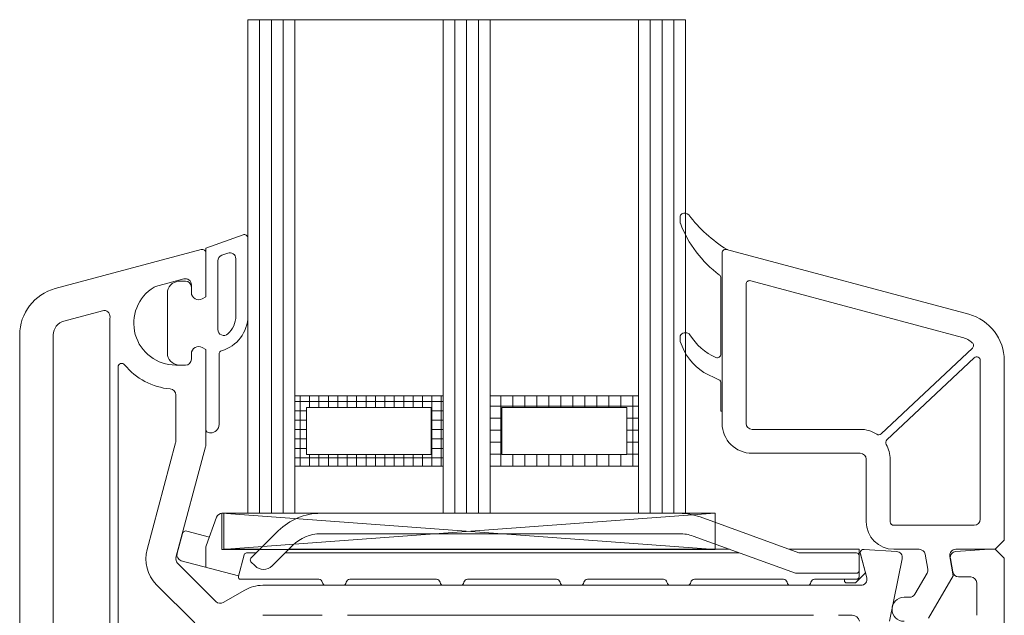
# Model space of a CAD drawing. Header units: millimetres. Extents: x -213344 to 52059, y -47868 to 108976.
# Tile 11 of 27: x -199111 to -199029, y 35218 to 35268. Entities that reach past the tile are written whole.
import ezdxf
from ezdxf.xclip import XClip

# ---------------------------------------------------------------- set-up
doc = ezdxf.new("R2010")
doc.units = ezdxf.units.MM
doc.header["$MEASUREMENT"] = 0
doc.header["$XCLIPFRAME"] = 0
doc.layers.add('POHLED ZÁPADNÍ_1_DEK_WinDEK', color=7, linetype='Continuous')

# ---------------------------------------------------------------- blocks, each defined once
blk = doc.blocks.new('Kresba_1_1', base_point=(-202803.824, 33475.338))
at = {"layer": 'POHLED ZÁPADNÍ_1_DEK_WinDEK', "color": 3, "linetype": 'Continuous', "lineweight": 18}
for p, q in [((-199092.465, 35226.527), (-199092.465, 35267.668)), ((-199092.465, 35267.668), (-199088.545, 35267.668)), ((-199092.465, 35267.668), (-199092.415, 35267.668)), ((-199091.485, 35226.527), (-199091.485, 35267.668)), ((-199090.506, 35226.527), (-199090.506, 35267.668)), ((-199089.525, 35226.527), (-199089.525, 35267.668)), ((-199088.545, 35267.668), (-199088.545, 35226.527)), ((-199075.227, 35226.527), (-199075.227, 35267.668)), ((-199075.227, 35267.668), (-199072.287, 35267.668)), ((-199075.227, 35267.668), (-199075.177, 35267.668)), ((-199074.248, 35226.527), (-199074.248, 35267.668)), ((-199073.267, 35226.527), (-199073.267, 35267.668)), ((-199072.287, 35267.668), (-199072.287, 35226.527)), ((-199058.953, 35226.527), (-199058.953, 35267.668)), ((-199058.953, 35267.668), (-199056.013, 35267.668)), ((-199058.953, 35267.668), (-199058.903, 35267.668)), ((-199057.973, 35226.527), (-199057.973, 35267.668)), ((-199056.993, 35226.527), (-199056.993, 35267.668)), ((-199056.013, 35267.668), (-199056.013, 35226.527)), ((-199088.545, 35226.527), (-199092.465, 35226.527)), ((-199072.287, 35226.527), (-199075.227, 35226.527)), ((-199056.013, 35226.527), (-199058.953, 35226.527))]:
    blk.add_line(p, q, dxfattribs=at)
at = {"layer": 'POHLED ZÁPADNÍ_1_DEK_WinDEK', "color": 92, "linetype": 'Continuous', "lineweight": 18}
for p, q in [((-199076.208, 35267.668), (-199088.545, 35267.668)), ((-199088.545, 35267.668), (-199088.545, 35236.329)), ((-199076.208, 35236.329), (-199076.208, 35267.668)), ((-199072.287, 35267.668), (-199072.287, 35236.329)), ((-199059.933, 35267.668), (-199072.287, 35267.668)), ((-199059.933, 35236.329), (-199059.933, 35267.668)), ((-199088.545, 35236.329), (-199076.208, 35236.329)), ((-199072.287, 35236.329), (-199059.933, 35236.329))]:
    blk.add_line(p, q, dxfattribs=at)
at = {"layer": 'POHLED ZÁPADNÍ_1_DEK_WinDEK', "color": 71, "linetype": 'Continuous', "lineweight": 18}
for p, q in [((-199076.208, 35267.668), (-199076.208, 35226.527)), ((-199075.227, 35267.668), (-199076.208, 35267.668)), ((-199075.227, 35226.527), (-199075.227, 35267.668)), ((-199075.227, 35267.668), (-199075.177, 35267.668)), ((-199059.933, 35267.668), (-199059.933, 35226.527)), ((-199058.953, 35267.668), (-199059.933, 35267.668)), ((-199058.953, 35226.527), (-199058.953, 35267.668)), ((-199058.953, 35267.668), (-199058.903, 35267.668)), ((-199076.208, 35226.527), (-199075.227, 35226.527)), ((-199059.933, 35226.527), (-199058.953, 35226.527))]:
    blk.add_line(p, q, dxfattribs=at)
at = {"layer": 'POHLED ZÁPADNÍ_1_DEK_WinDEK', "color": 7, "linetype": 'Continuous', "lineweight": 18}
for p, q in [((-199056.466, 35250.806), (-199056.466, 35251.219)), ((-199092.868, 35249.746), (-199095.965, 35248.618)), ((-199092.466, 35242.967), (-199092.465, 35249.464)), ((-199095.965, 35248.618), (-199095.965, 35244.581)), ((-199096.343, 35248.517), (-199108.501, 35245.259)), ((-199095.965, 35244.581), (-199095.965, 35248.227)), ((-199094.137, 35248.22), (-199094.636, 35248.038)), ((-199093.466, 35242.967), (-199093.466, 35247.75)), ((-199052.965, 35248.227), (-199052.965, 35234.027)), ((-199052.965, 35248.227), (-199052.965, 35235.028)), ((-199032.43, 35243.116), (-199052.588, 35248.517)), ((-199052.559, 35248.508), (-199052.509, 35248.508)), ((-199094.965, 35247.568), (-199094.965, 35241.849)), ((-199053.066, 35239.788), (-199053.066, 35246.146)), ((-199100.148, 35245.427), (-199097.795, 35246.057)), ((-199097.666, 35245.878), (-199097.965, 35245.878)), ((-199097.165, 35245.574), (-199097.165, 35244.927)), ((-199097.165, 35244.927), (-199097.165, 35245.377)), ((-199050.965, 35245.621), (-199050.965, 35234.027)), ((-199032.948, 35241.184), (-199050.588, 35245.911)), ((-199099.165, 35244.869), (-199099.165, 35239.886)), ((-199096.266, 35244.407), (-199095.965, 35244.581)), ((-199095.965, 35244.581), (-199096.266, 35244.408)), ((-199107.776, 35242.555), (-199104.569, 35243.414)), ((-199103.966, 35242.377), (-199103.966, 35214.327)), ((-199111.466, 35241.395), (-199111.466, 35192.027)), ((-199108.666, 35214.327), (-199108.666, 35241.395)), ((-199056.466, 35240.929), (-199056.466, 35241.215)), ((-199096.266, 35240.347), (-199095.965, 35240.174)), ((-199095.965, 35240.173), (-199096.266, 35240.346)), ((-199097.165, 35239.827), (-199097.165, 35239.377)), ((-199097.165, 35239.378), (-199097.165, 35239.827)), ((-199095.965, 35232.19), (-199095.965, 35240.173)), ((-199095.965, 35240.173), (-199095.965, 35233.527)), ((-199094.866, 35233.927), (-199094.866, 35239.792)), ((-199039.722, 35233.149), (-199032.125, 35240.299)), ((-199103.265, 35213.952), (-199103.265, 35238.718)), ((-199097.666, 35238.877), (-199098.465, 35238.877)), ((-199097.965, 35238.877), (-199097.666, 35238.877)), ((-199039.242, 35232.639), (-199031.971, 35239.483)), ((-199031.465, 35239.264), (-199031.465, 35226.027)), ((-199029.466, 35224.277), (-199029.466, 35239.252)), ((-199053.235, 35237.658), (-199054.48, 35238.262)), ((-199053.066, 35235.028), (-199053.066, 35237.388)), ((-199098.465, 35236.398), (-199098.465, 35232.519)), ((-199052.965, 35235.028), (-199053.066, 35235.028)), ((-199095.666, 35233.227), (-199095.565, 35233.227)), ((-199050.466, 35233.527), (-199041.466, 35233.527)), ((-199098.482, 35232.39), (-199100.863, 35223.505)), ((-199098.449, 35222.858), (-199095.982, 35232.061)), ((-199050.466, 35231.527), (-199041.466, 35231.527)), ((-199040.966, 35231.027), (-199040.966, 35225.827)), ((-199038.965, 35225.827), (-199038.965, 35231.027)), ((-199031.966, 35225.527), (-199038.666, 35225.527)), ((-199030.216, 35223.527), (-199029.466, 35224.277)), ((-199041.455, 35223.149), (-199040.921, 35221.156)), ((-199038.432, 35223.346), (-199041.146, 35223.526)), ((-199038.666, 35223.527), (-199036.554, 35223.527)), ((-199036.062, 35223.114), (-199035.843, 35221.876)), ((-199033.507, 35223.527), (-199030.216, 35223.527)), ((-199030.715, 35223.527), (-199033.499, 35223.342)), ((-199030.216, 35223.527), (-199030.715, 35223.527)), ((-199029.466, 35222.777), (-199030.216, 35223.527)), ((-199095.117, 35219.173), (-199098.319, 35222.375)), ((-199039.038, 35217.527), (-199037.976, 35222.747)), ((-199033.716, 35221.327), (-199034, 35222.941)), ((-199033.958, 35222.756), (-199033.761, 35221.64)), ((-199029.466, 35167.527), (-199029.466, 35222.777)), ((-199035.903, 35221.539), (-199036.92, 35219.777)), ((-199035.765, 35217.777), (-199033.716, 35221.327)), ((-199033.269, 35221.227), (-199032.265, 35221.227)), ((-199031.765, 35220.727), (-199031.765, 35218.027)), ((-199100.087, 35220.607), (-199096.885, 35217.406)), ((-199092.728, 35220.125), (-199094.514, 35219.094)), ((-199041.404, 35220.527), (-199091.228, 35220.527)), ((-199037.353, 35219.527), (-199037.816, 35219.527)), ((-199086.265, 35218.027), (-199091.228, 35218.027)), ((-199045.365, 35218.027), (-199084.165, 35218.027)), ((-199043.266, 35218.027), (-199042.138, 35218.027))]:
    blk.add_line(p, q, dxfattribs=at)
at = {"layer": 'POHLED ZÁPADNÍ_1_DEK_WinDEK', "color": 5, "linetype": 'Continuous', "lineweight": 18}
for p, q in [((-199088.545, 35236.329), (-199076.208, 35236.329)), ((-199088.545, 35230.449), (-199088.545, 35236.329)), ((-199088.545, 35236.329), (-199088.496, 35236.329)), ((-199088.111, 35230.449), (-199088.111, 35236.329)), ((-199087.327, 35235.349), (-199087.327, 35236.329)), ((-199086.543, 35235.349), (-199086.543, 35236.329)), ((-199085.759, 35235.349), (-199085.759, 35236.329)), ((-199084.975, 35235.349), (-199084.975, 35236.329)), ((-199084.191, 35235.349), (-199084.191, 35236.329)), ((-199083.407, 35235.349), (-199083.407, 35236.329)), ((-199082.623, 35235.349), (-199082.623, 35236.329)), ((-199081.839, 35235.349), (-199081.839, 35236.329)), ((-199081.055, 35235.349), (-199081.055, 35236.329)), ((-199080.271, 35235.349), (-199080.271, 35236.329)), ((-199079.487, 35235.349), (-199079.487, 35236.329)), ((-199078.703, 35235.349), (-199078.703, 35236.329)), ((-199077.919, 35235.349), (-199077.919, 35236.329)), ((-199077.135, 35230.449), (-199077.135, 35236.329)), ((-199076.351, 35230.449), (-199076.351, 35236.329)), ((-199076.208, 35236.329), (-199076.208, 35230.449)), ((-199072.287, 35236.329), (-199059.933, 35236.329)), ((-199072.287, 35230.449), (-199072.287, 35236.329)), ((-199072.287, 35236.329), (-199072.238, 35236.329)), ((-199071.394, 35230.449), (-199071.394, 35236.329)), ((-199070.394, 35235.349), (-199070.394, 35236.329)), ((-199069.394, 35235.349), (-199069.394, 35236.329)), ((-199068.394, 35235.349), (-199068.394, 35236.329)), ((-199067.394, 35235.349), (-199067.394, 35236.329)), ((-199066.394, 35235.349), (-199066.394, 35236.329)), ((-199065.393, 35235.349), (-199065.393, 35236.329)), ((-199064.393, 35235.349), (-199064.393, 35236.329)), ((-199063.393, 35235.349), (-199063.393, 35236.329)), ((-199062.393, 35235.349), (-199062.393, 35236.329)), ((-199061.394, 35235.349), (-199061.394, 35236.329)), ((-199060.394, 35230.449), (-199060.394, 35236.329)), ((-199059.933, 35236.329), (-199059.933, 35230.449)), ((-199076.208, 35235.859), (-199088.545, 35235.859)), ((-199072.287, 35235.449), (-199059.933, 35235.449)), ((-199087.566, 35235.075), (-199088.545, 35235.075)), ((-199087.566, 35235.349), (-199077.187, 35235.349)), ((-199087.566, 35231.429), (-199087.566, 35235.349)), ((-199077.187, 35235.349), (-199077.187, 35231.429)), ((-199076.208, 35235.075), (-199077.187, 35235.075)), ((-199071.308, 35235.349), (-199060.913, 35235.349)), ((-199071.308, 35231.429), (-199071.308, 35235.349)), ((-199060.913, 35235.349), (-199060.913, 35231.429)), ((-199087.566, 35234.291), (-199088.545, 35234.291)), ((-199076.208, 35234.291), (-199077.187, 35234.291)), ((-199072.287, 35234.449), (-199071.308, 35234.449)), ((-199060.913, 35234.449), (-199059.933, 35234.449)), ((-199087.566, 35233.507), (-199088.545, 35233.507)), ((-199076.208, 35233.507), (-199077.187, 35233.507)), ((-199072.287, 35233.449), (-199071.308, 35233.449)), ((-199060.913, 35233.449), (-199059.933, 35233.449)), ((-199087.566, 35232.723), (-199088.545, 35232.723)), ((-199076.208, 35232.723), (-199077.187, 35232.723)), ((-199072.287, 35232.449), (-199071.308, 35232.449)), ((-199060.913, 35232.449), (-199059.933, 35232.449)), ((-199087.566, 35231.939), (-199088.545, 35231.939)), ((-199077.187, 35231.429), (-199087.566, 35231.429)), ((-199087.327, 35230.449), (-199087.327, 35231.429)), ((-199086.543, 35230.449), (-199086.543, 35231.429)), ((-199085.759, 35230.449), (-199085.759, 35231.429)), ((-199084.975, 35230.449), (-199084.975, 35231.429)), ((-199084.191, 35230.449), (-199084.191, 35231.429)), ((-199083.407, 35230.449), (-199083.407, 35231.429)), ((-199082.623, 35230.449), (-199082.623, 35231.429)), ((-199081.839, 35230.449), (-199081.839, 35231.429)), ((-199081.055, 35230.449), (-199081.055, 35231.429)), ((-199080.271, 35230.449), (-199080.271, 35231.429)), ((-199079.487, 35230.449), (-199079.487, 35231.429)), ((-199078.703, 35230.449), (-199078.703, 35231.429)), ((-199077.919, 35230.449), (-199077.919, 35231.429)), ((-199076.208, 35231.939), (-199077.187, 35231.939)), ((-199072.287, 35231.449), (-199071.308, 35231.449)), ((-199060.913, 35231.429), (-199071.308, 35231.429)), ((-199070.394, 35230.449), (-199070.394, 35231.429)), ((-199069.394, 35230.449), (-199069.394, 35231.429)), ((-199068.394, 35230.449), (-199068.394, 35231.429)), ((-199067.394, 35230.449), (-199067.394, 35231.429)), ((-199066.394, 35230.449), (-199066.394, 35231.429)), ((-199065.393, 35230.449), (-199065.393, 35231.429)), ((-199064.393, 35230.449), (-199064.393, 35231.429)), ((-199063.393, 35230.449), (-199063.393, 35231.429)), ((-199062.393, 35230.449), (-199062.393, 35231.429)), ((-199061.394, 35230.449), (-199061.394, 35231.429)), ((-199060.913, 35231.449), (-199059.933, 35231.449)), ((-199076.208, 35231.155), (-199088.545, 35231.155)), ((-199076.208, 35230.449), (-199088.545, 35230.449)), ((-199059.933, 35230.449), (-199072.287, 35230.449)), ((-199072.287, 35230.449), (-199059.933, 35230.449))]:
    blk.add_line(p, q, dxfattribs=at)
at = {"layer": 'POHLED ZÁPADNÍ_1_DEK_WinDEK', "color": 94, "linetype": 'Continuous', "lineweight": 18}
for p, q in [((-199088.545, 35230.449), (-199076.208, 35230.449)), ((-199088.545, 35226.527), (-199088.545, 35230.449)), ((-199076.208, 35230.449), (-199076.208, 35226.527)), ((-199072.287, 35230.449), (-199059.933, 35230.449)), ((-199072.287, 35226.527), (-199072.287, 35230.449)), ((-199059.933, 35230.449), (-199059.933, 35226.527)), ((-199076.208, 35226.527), (-199088.545, 35226.527)), ((-199059.933, 35226.527), (-199072.287, 35226.527))]:
    blk.add_line(p, q, dxfattribs=at)
at = {"layer": 'POHLED ZÁPADNÍ_1_DEK_WinDEK', "color": 1, "linetype": 'Continuous', "lineweight": 18}
for p, q in [((-199094.639, 35226.527), (-199053.558, 35223.507)), ((-199053.558, 35226.527), (-199094.639, 35223.507)), ((-199092.637, 35226.527), (-199094.639, 35226.527)), ((-199094.639, 35226.527), (-199094.639, 35223.507)), ((-199053.558, 35226.527), (-199092.637, 35226.527)), ((-199053.558, 35224.508), (-199053.558, 35226.527)), ((-199053.558, 35223.507), (-199053.558, 35224.508)), ((-199094.639, 35223.507), (-199053.558, 35223.507))]:
    blk.add_line(p, q, dxfattribs=at)
at = {"layer": 'POHLED ZÁPADNÍ_1_DEK_WinDEK', "color": 6, "linetype": 'Continuous', "lineweight": 18}
for p, q in [((-199094.596, 35226.527), (-199094.466, 35226.527)), ((-199094.466, 35226.527), (-199094.466, 35223.527)), ((-199056.514, 35226.527), (-199086.394, 35226.527)), ((-199095.935, 35223.81), (-199095.066, 35226.198)), ((-199046.566, 35223.227), (-199054.804, 35226.225)), ((-199098.359, 35223.193), (-199097.919, 35224.835)), ((-199097.551, 35225.047), (-199095.669, 35224.542)), ((-199089.93, 35225.062), (-199092.213, 35222.779)), ((-199086.394, 35224.827), (-199056.514, 35224.827)), ((-199055.385, 35224.628), (-199046.865, 35221.527)), ((-199095.965, 35223.527), (-199095.965, 35223.639)), ((-199095.965, 35223.527), (-199095.965, 35222.034)), ((-199091.465, 35223.527), (-199094.466, 35223.527)), ((-199091.765, 35223.227), (-199092.576, 35223.227)), ((-199090.445, 35222.143), (-199088.728, 35223.86)), ((-199051.536, 35223.227), (-199089.361, 35223.227)), ((-199052.36, 35223.527), (-199089.061, 35223.527)), ((-199041.565, 35223.527), (-199047.39, 35223.527)), ((-199041.765, 35223.227), (-199046.566, 35223.227)), ((-199041.566, 35223.227), (-199041.466, 35223.227)), ((-199041.565, 35223.527), (-199041.565, 35223.027)), ((-199041.03, 35221.562), (-199041.466, 35223.227)), ((-199093.245, 35221.305), (-199098.005, 35222.58)), ((-199093.251, 35221.279), (-199092.769, 35223.079)), ((-199092.213, 35222.496), (-199091.86, 35222.143)), ((-199041.565, 35223.027), (-199041.565, 35221.727)), ((-199041.765, 35221.527), (-199046.865, 35221.527)), ((-199041.807, 35220.785), (-199041.03, 35221.562)), ((-199041.565, 35221.727), (-199041.565, 35221.327)), ((-199093.058, 35221.027), (-199086.557, 35221.027)), ((-199083.974, 35221.027), (-199076.753, 35221.027)), ((-199074.17, 35221.027), (-199066.761, 35221.027)), ((-199064.178, 35221.027), (-199057.857, 35221.027)), ((-199055.274, 35221.027), (-199047.857, 35221.027)), ((-199045.274, 35221.027), (-199041.765, 35221.027)), ((-199042.786, 35220.927), (-199042.786, 35221.027)), ((-199041.948, 35220.727), (-199042.586, 35220.727)), ((-199041.565, 35221.227), (-199041.565, 35221.327)), ((-199085.965, 35220.527), (-199084.565, 35220.527)), ((-199076.161, 35220.527), (-199074.761, 35220.527)), ((-199066.17, 35220.527), (-199064.77, 35220.527)), ((-199057.265, 35220.527), (-199055.866, 35220.527)), ((-199047.265, 35220.527), (-199045.865, 35220.527))]:
    blk.add_line(p, q, dxfattribs=at)
at = {"layer": 'POHLED ZÁPADNÍ_1_DEK_WinDEK', "color": 7, "linetype": 'Continuous', "lineweight": 18}
for centre, radius, start, end in [((-199056.166, 35251.219), 0.3, 119.10383, 180), ((-199056.083, 35251.07), 0.47, 44.49006, 119.10383), ((-199046.215, 35258.707), 12.011, 217.47116, 238.11468), ((-199056.166, 35250.806), 0.3, 180, 200.75477), ((-199047.455, 35254.107), 9.615, 200.75477, 233.40706), ((-199092.765, 35249.464), 0.3, 359.99963, 110), ((-199096.265, 35248.227), 0.3, 0, 105), ((-199052.666, 35248.227), 0.3, 75, 180), ((-199052.666, 35248.227), 0.3, 69.25258, 180), ((-199094.465, 35247.568), 0.5, 110, 180), ((-199093.965, 35247.75), 0.5, 359.99974, 110), ((-199097.665, 35245.574), 0.5, 0, 105), ((-199053.366, 35246.146), 0.3, 0, 53.40706), ((-199107.465, 35241.395), 4, 105, 180), ((-199098.465, 35242.377), 3.5, 121.17375, 270), ((-199100.018, 35244.944), 0.5, 105, 121.17375), ((-199098.165, 35244.869), 1, 94.58857, 180), ((-199097.965, 35242.377), 3.5, 90, 94.58857), ((-199097.665, 35245.377), 0.5, 0, 90), ((-199050.666, 35245.621), 0.3, 75, 180), ((-199096.565, 35244.927), 0.6, 180, 300), ((-199096.565, 35244.927), 0.6, 180, 300), ((-199104.44, 35242.931), 0.5, 354.70356, 105), ((-199098.465, 35242.377), 5.5, 174.70356, 180), ((-199095.465, 35242.967), 3, 285.82724, 359.99972), ((-199095.465, 35242.967), 2, 311.81208, 359.99972), ((-199033.466, 35239.252), 4, 0, 75), ((-199107.465, 35241.395), 1.2, 105, 180), ((-199094.465, 35241.849), 0.5, 180, 311.81208), ((-199056.166, 35241.214), 0.3, 139.69891, 180), ((-199056.019, 35241.09), 0.493, 40.12861, 139.69891), ((-199051.684, 35243.739), 4.594, 210.49812, 246.94024), ((-199033.466, 35239.252), 2, 48.11004, 75), ((-199096.565, 35239.827), 0.6, 60, 180), ((-199096.565, 35239.827), 0.6, 60, 180), ((-199056.166, 35240.929), 0.3, 180, 197.99715), ((-199051.815, 35242.343), 4.874, 197.99715, 236.85209), ((-199032.33, 35240.518), 0.3, 313.26441, 48.11004), ((-199098.165, 35239.885), 1, 180, 265.41143), ((-199094.565, 35239.792), 0.3, 105.82724, 180), ((-199053.366, 35239.788), 0.3, 246.94024, 0), ((-199031.766, 35239.264), 0.3, 0, 133.26441), ((-199102.965, 35238.718), 0.3, 39.11674, 180), ((-199098.465, 35242.377), 5.5, 219.11674, 265.21981), ((-199097.965, 35242.377), 3.5, 265.41143, 270), ((-199097.665, 35239.377), 0.5, 270, 0), ((-199097.665, 35239.377), 0.5, 270, 0), ((-199053.366, 35237.388), 0.3, 0, 64.1365), ((-199098.965, 35236.398), 0.5, 0, 85.21981), ((-199095.565, 35233.927), 0.7, 270, 0), ((-199050.466, 35234.027), 2.5, 180, 270), ((-199050.466, 35234.027), 0.5, 180, 270), ((-199095.665, 35233.527), 0.3, 180, 270), ((-199041.466, 35231.027), 2.5, 56.68767, 90), ((-199039.928, 35233.367), 0.3, 236.68767, 313.26441), ((-199098.965, 35232.519), 0.5, 345, 0), ((-199096.465, 35232.19), 0.5, 345, 0), ((-199039.037, 35232.421), 0.3, 133.26441, 209.84114), ((-199041.466, 35231.027), 2.5, 0, 29.84114), ((-199041.466, 35231.027), 0.5, 0, 90), ((-199038.666, 35225.827), 2.3, 180, 270), ((-199038.666, 35225.827), 0.3, 180, 270), ((-199031.966, 35226.027), 0.5, 270, 0), ((-199097.965, 35222.728), 3, 165, 225), ((-199041.165, 35223.227), 0.3, 86.2, 195), ((-199038.465, 35222.847), 0.5, 348.5, 86.2), ((-199036.554, 35223.027), 0.5, 10, 90), ((-199033.508, 35223.027), 0.5, 90, 190), ((-199033.465, 35222.843), 0.5, 93.8, 190), ((-199097.965, 35222.728), 0.5, 165, 225), ((-199036.336, 35221.789), 0.5, 330, 10), ((-199033.269, 35221.727), 0.5, 190, 270), ((-199041.404, 35221.027), 0.5, 270, 15), ((-199032.265, 35220.727), 0.5, 0, 90), ((-199091.228, 35217.527), 3, 90, 120), ((-199094.764, 35219.527), 0.5, 225, 300), ((-199037.816, 35218.527), 1, 90, 270), ((-199037.353, 35220.027), 0.5, 270, 330), ((-199042.124, 35217.433), 0.594, 9.0812, 91.30766)]:
    blk.add_arc(centre, radius, start, end, dxfattribs=at)
at = {"layer": 'POHLED ZÁPADNÍ_1_DEK_WinDEK', "color": 6, "linetype": 'Continuous', "lineweight": 18}
for centre, radius, start, end in [((-199094.596, 35226.027), 0.5, 90, 160), ((-199086.394, 35221.527), 5, 90, 135), ((-199056.514, 35221.527), 5, 70, 90), ((-199097.629, 35224.757), 0.3, 74.99969, 165.00059), ((-199086.394, 35221.527), 3.3, 90, 135), ((-199056.514, 35221.527), 3.3, 70, 90), ((-199097.876, 35223.063), 0.5, 165.00059, 254.99978), ((-199095.465, 35223.639), 0.5, 160, 180), ((-199092.576, 35223.027), 0.2, 90, 164.99999), ((-199041.765, 35223.027), 0.2, 0, 90), ((-199092.072, 35222.638), 0.2, 135, 225), ((-199091.152, 35222.85), 1, 225, 314.99999), ((-199041.765, 35221.727), 0.2, 270, 0.00001), ((-199093.058, 35221.227), 0.2, 164.99999, 270), ((-199086.557, 35220.727), 0.3, 9.59407, 90), ((-199085.965, 35220.827), 0.3, 189.59407, 270), ((-199084.565, 35220.827), 0.3, 270, 350.40594), ((-199083.974, 35220.727), 0.3, 90, 170.40593), ((-199083.215, 35221.327), 0.3, 270, 270.55841), ((-199076.753, 35220.727), 0.3, 9.59407, 90), ((-199076.161, 35220.827), 0.3, 189.59407, 270), ((-199074.761, 35220.827), 0.3, 270, 350.40594), ((-199074.17, 35220.727), 0.3, 90, 170.40593), ((-199066.761, 35220.727), 0.3, 9.59407, 90), ((-199066.17, 35220.827), 0.3, 189.59407, 270), ((-199064.77, 35220.827), 0.3, 270, 350.40594), ((-199064.178, 35220.727), 0.3, 90, 170.40593), ((-199063.77, 35221.327), 0.3, 270, 270.55841), ((-199057.857, 35220.727), 0.3, 9.59407, 90), ((-199057.265, 35220.827), 0.3, 189.59407, 270), ((-199055.865, 35220.827), 0.3, 270, 350.40594), ((-199055.274, 35220.727), 0.3, 90, 170.40593), ((-199047.857, 35220.727), 0.3, 9.59407, 90), ((-199047.265, 35220.827), 0.3, 189.59407, 270), ((-199045.865, 35220.827), 0.3, 270, 350.40594), ((-199045.274, 35220.727), 0.3, 90, 170.40593), ((-199042.586, 35220.927), 0.2, 180, 270), ((-199042.586, 35220.927), 0.2, 180, 270), ((-199042.586, 35220.927), 0.2, 180, 270), ((-199042.586, 35220.927), 0.2, 180, 270), ((-199041.948, 35220.927), 0.2, 270, 314.99999), ((-199041.765, 35221.227), 0.2, 270, 0.00001)]:
    blk.add_arc(centre, radius, start, end, dxfattribs=at)

msp = doc.modelspace()

# ---------------------------------------------------------------- block references
at = {"color": 9, "linetype": 'Continuous', "lineweight": 13}
ref = msp.add_blockref('Kresba_1_1', (-202803.824, 33475.338), dxfattribs=at)
XClip(ref).set_block_clipping_path([(-213344.2533762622, 24346.0258491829), (-192274.4692545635, 38158.3434494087)])

doc.saveas('drawing.dxf')
